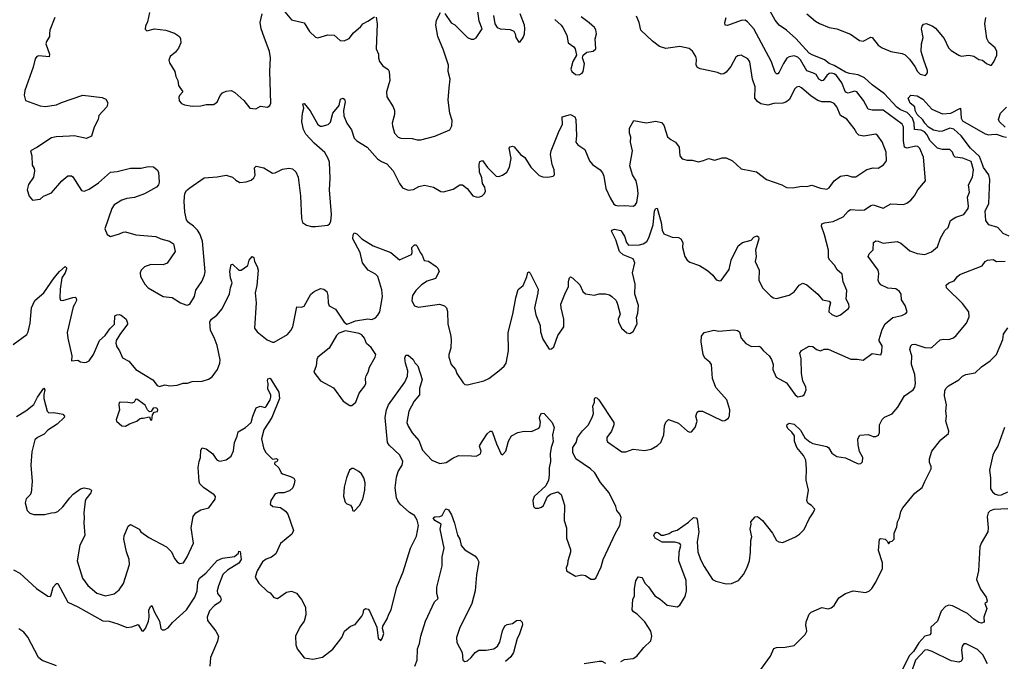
# Model space of a CAD drawing. Extents: x 2293878 to 2522763, y 823964 to 1006972.
# Tile 151 of 256: x 2347432 to 2355268, y 931825 to 936928. Entities that reach past the tile are written whole.
import ezdxf

# ---------------------------------------------------------------- set-up
doc = ezdxf.new("R2010")
doc.units = 0

msp = doc.modelspace()

# ---------------------------------------------------------------- linework, layer by layer
at = {"layer": '0CON20XD'}
for points in [[(2349486.7, 933426.7), (2349478.3, 933411.7), (2349461.7, 933408.3), (2349460, 933395), (2349494.1, 933364.1), (2349512, 933325), (2349523.3, 933315), (2349587.5, 933295), (2349615, 933280), (2349621.2, 933265), (2349616.7, 933235), (2349606, 933205), (2349578.3, 933181.7), (2349534.4, 933165.6), (2349494.4, 933165.6), (2349465, 933157.1), (2349430.8, 933105), (2349426.2, 933075), (2349446.2, 933056.2), (2349507.9, 933047.9), (2349548.3, 933018.3), (2349565.6, 932995), (2349612, 932865), (2349597.5, 932835), (2349508.7, 932761.3), (2349470.7, 932679.3), (2349436.4, 932653.6), (2349393.2, 932636.8), (2349364.5, 932615.5), (2349322.5, 932545), (2349306, 932495), (2349335.8, 932445.8), (2349405, 932380), (2349425, 932370), (2349455, 932331.2), (2349485, 932323.8), (2349554.3, 932375.7), (2349595, 932382), (2349635.8, 932365.8), (2349675, 932317.5), (2349708, 932255), (2349710, 932195), (2349695, 932143.3), (2349662, 932095), (2349626, 932025), (2349630, 931955), (2349640, 931925), (2349695, 931853.3), (2349765, 931842), (2349843, 931857), (2349925, 931921.2), (2349996, 932015), (2350015.9, 932064.1), (2350065, 932103.3), (2350102.7, 932117.3), (2350155, 932183.3), (2350165.8, 932204.2), (2350171.2, 932235), (2350185, 932243.8), (2350205, 932240), (2350216.2, 932225), (2350273.3, 932095), (2350285, 932010), (2350305, 931990), (2350317.5, 932005), (2350328.8, 932045), (2350320, 932085), (2350322.5, 932105), (2350357.9, 932162.1), (2350369.1, 932200.9), (2350388.1, 932235), (2350410.3, 932320.3), (2350433.5, 932415), (2350484, 932535), (2350542.9, 932725), (2350589.3, 932820.7), (2350605.6, 932905), (2350595, 932946.7), (2350575, 932984), (2350535, 933007.1), (2350461.4, 933075), (2350440.9, 933100.9), (2350432.1, 933125), (2350421.5, 933205), (2350429.7, 933290.3), (2350442.9, 933335), (2350475.6, 933385), (2350481.1, 933415), (2350456.4, 933465), (2350371.9, 933545), (2350359.6, 933565), (2350339.5, 933765), (2350350, 933825), (2350367.5, 933865), (2350496.2, 934043.8), (2350518.7, 934091.3), (2350520, 934135), (2350501.9, 934195), (2350497.5, 934235), (2350505, 934260), (2350525, 934260), (2350562.5, 934225), (2350577.7, 934197.7), (2350601.2, 934175), (2350635.8, 934065), (2350614, 933995), (2350614.2, 933945), (2350572.5, 933895), (2350529.4, 933815), (2350513.6, 933723.6), (2350523.1, 933695), (2350555, 933642), (2350609.9, 933579.9), (2350639.1, 933505), (2350713.3, 933425), (2350775, 933398.9), (2350825, 933407.1), (2350878.5, 933441.5), (2350925, 933461.9), (2351027.9, 933457.9), (2351065, 933457.1), (2351098.8, 933475), (2351104.2, 933495), (2351091.2, 933535), (2351093.3, 933545), (2351151.2, 933635), (2351176.1, 933656.1), (2351185.8, 933655.8), (2351195.7, 933645.7), (2351227.5, 933555), (2351265, 933472.5), (2351275, 933466.7), (2351300.8, 933495), (2351323.1, 933575), (2351345, 933618), (2351395.8, 933645.8), (2351445.8, 933655.8), (2351505, 933652), (2351562.3, 933677.7), (2351570.5, 933689.5), (2351576.4, 933726.4), (2351570, 933755), (2351572.5, 933775), (2351585, 933797.5), (2351605, 933796.7), (2351669.2, 933725), (2351685.7, 933685), (2351671.4, 933625), (2351677.5, 933572.5), (2351661.2, 933525), (2351653.8, 933475), (2351656, 933415), (2351645.9, 933364.1), (2351647.1, 933305), (2351639.2, 933265), (2351620.5, 933219.5), (2351526.2, 933135), (2351516.2, 933105), (2351520, 933055), (2351535, 933043.3), (2351561.7, 933041.7), (2351585, 933050), (2351600, 933065), (2351633.3, 933135), (2351655.9, 933154.1), (2351715, 933173.3), (2351742.3, 933152.3), (2351767, 933067), (2351764, 932945), (2351783.9, 932886.1), (2351784, 932805), (2351816.2, 932715), (2351816, 932694), (2351793.8, 932625), (2351792.5, 932595), (2351780.7, 932569.3), (2351783.3, 932545), (2351855, 932501.2), (2351907, 932513), (2351935.9, 932505.9), (2351977, 932477), (2352005, 932477.5), (2352017.5, 932485), (2352058.8, 932575), (2352075.7, 932635), (2352173.2, 932845), (2352206.9, 932905), (2352217.6, 932967.6), (2352208, 932995), (2352184, 933025), (2352175.6, 933055.6), (2352123.7, 933163.7), (2352055, 933247.1), (2352008.9, 933325), (2351975.3, 933355.3), (2351859.2, 933435), (2351834.5, 933484.5), (2351832.9, 933525), (2351860, 933565), (2351871.4, 933605), (2351911.9, 933658.1), (2351957.2, 933702.8), (2351989.2, 933765), (2351998, 933795), (2351992, 933855), (2352007.5, 933885), (2352007.5, 933915), (2352015, 933922.5), (2352025, 933920), (2352040, 933905), (2352161.2, 933725), (2352161.2, 933705), (2352142, 933655), (2352104, 933605), (2352103.6, 933583.6), (2352110, 933570), (2352225, 933491.2), (2352255, 933491.2), (2352315, 933510.8), (2352405, 933501.1), (2352456.8, 933513.2), (2352508.7, 933541.3), (2352534, 933565), (2352559.2, 933625), (2352562.7, 933697.3), (2352575, 933727.5), (2352595, 933747.5), (2352675, 933718), (2352746.7, 933655), (2352765, 933646.2), (2352779.5, 933650.5), (2352808, 933685), (2352823.8, 933735), (2352813.8, 933775), (2352823.9, 933806.1), (2352835, 933813.3), (2352865, 933813.3), (2353025, 933737.5), (2353045, 933738.8), (2353072.5, 933757.5), (2353080.8, 933779.2), (2353084.2, 933825), (2353060, 933905), (2352972.9, 934002.9), (2352944.5, 934074.5), (2352938, 934185), (2352924.2, 934204.2), (2352883.3, 934235), (2352871.2, 934265), (2352855.6, 934365), (2352859.1, 934410.9), (2352880.3, 934439.7), (2352925, 934450), (2352955, 934458.6), (2352995, 934450), (2353115, 934460.9), (2353145, 934457.1), (2353160, 934445), (2353172.5, 934395), (2353212, 934352), (2353255, 934328.6), (2353315, 934331.2), (2353326.1, 934326.1), (2353351.2, 934295), (2353396.7, 934255), (2353416.1, 934226.1), (2353428.8, 934185), (2353426.7, 934145), (2353452.5, 934085), (2353535, 934039.4), (2353603.4, 933943.4), (2353625, 933929.4), (2353662.5, 933935), (2353675, 933944), (2353691.4, 933985), (2353688.6, 934005), (2353665.6, 934055), (2353652.9, 934115), (2353651.7, 934231.7), (2353640, 934275), (2353653.9, 934296.1), (2353715, 934332.5), (2353745, 934327.5), (2353772.5, 934305), (2353805, 934293.8), (2353835, 934306.2), (2353865, 934308.6), (2354047, 934227), (2354097.6, 934227.6), (2354145, 934220), (2354215, 934272.5), (2354285, 934262.5), (2354293.8, 934286.2), (2354296.9, 934335), (2354272.7, 934372.7), (2354271.5, 934385), (2354296.9, 934465), (2354320.1, 934509.9), (2354381.6, 934558.4), (2354452.5, 934575), (2354485, 934591.2), (2354493.8, 934605), (2354477.5, 934655), (2354450.3, 934700.3), (2354446.4, 934745), (2354435, 934766.9), (2354405, 934786.2), (2354341.3, 934791.3), (2354285, 934820), (2354269.7, 934839.7), (2354264.4, 934855), (2354268.9, 934908.9), (2354263.1, 934935), (2354184, 935045), (2354191.2, 935065), (2354225, 935097.5), (2354226.2, 935155), (2354245, 935169.2), (2354265, 935167.5), (2354305, 935150.8), (2354415, 935162.9), (2354445, 935151.4), (2354495, 935108), (2354515, 935090.6), (2354575, 935068.5), (2354635, 935059.2), (2354689.7, 935080.3), (2354735, 935120), (2354759.8, 935190.2), (2354795, 935250), (2354821.2, 935275), (2354839.7, 935330.3), (2354882.1, 935357.9), (2354945, 935378.9), (2354980, 935425), (2354983.1, 935445), (2354974.4, 935515), (2354990, 935555), (2354981.9, 935615), (2355014.5, 935675), (2355023.6, 935735), (2355005, 935799.2), (2354937.2, 935827.2), (2354875.6, 935835.6), (2354865.6, 935845.6), (2354855.4, 935875.4), (2354835, 935894.3), (2354775, 935894.5), (2354735, 935906.5), (2354676.6, 935965), (2354650, 936015), (2354632.2, 936035), (2354605, 936050.4), (2354554.2, 936054.2), (2354550.7, 936105), (2354535.9, 936144.1), (2354495, 936188.7), (2354441.6, 936211.6), (2354411.8, 936231.8), (2354315, 936337.9), (2354215, 936410.8), (2354156.3, 936466.3), (2354105, 936490.4), (2354035, 936500.3), (2354005, 936510.7), (2353915, 936563), (2353875, 936579.3), (2353837.5, 936607.5), (2353737.5, 936647.5), (2353715, 936662.5), (2353608.3, 936778.3), (2353535, 936843.3), (2353475, 936884.3), (2353443.3, 936925), (2353375, 937049.4)], [(2348465.8, 936984.2), (2348449.3, 936910.7), (2348433, 936877), (2348431.7, 936851.7), (2348445, 936840), (2348505, 936854.3), (2348595, 936844.4), (2348665, 936820), (2348704.4, 936794.4), (2348712.9, 936775), (2348714.2, 936744.2), (2348697.3, 936702.7), (2348670.9, 936669.1), (2348628.8, 936635), (2348618, 936605), (2348624, 936585), (2348667.5, 936515), (2348676, 936475), (2348691.2, 936445), (2348696.2, 936405), (2348731.2, 936355), (2348703.3, 936325), (2348699.3, 936310.7), (2348702.3, 936282.3), (2348721.2, 936261.2), (2348745, 936251.2), (2348805, 936241.2), (2348875, 936244), (2348915, 936253.8), (2348975, 936253.3), (2349005, 936272.5), (2349028, 936325), (2349045, 936345.8), (2349075, 936360.6), (2349115, 936365.7), (2349145, 936349.4), (2349215.8, 936285), (2349263.3, 936225), (2349310.7, 936219.3), (2349349.3, 936240.7), (2349405, 936232.5), (2349422.5, 936245), (2349430, 936265), (2349423.3, 936515), (2349427.5, 936625), (2349419.2, 936675), (2349378.7, 936788.7), (2349354.4, 936854.4), (2349345.6, 936905), (2349360.8, 936975)], [(2349515, 937022.9), (2349595, 936925.8), (2349695, 936902), (2349737.5, 936835), (2349785, 936790), (2349805, 936784), (2349885, 936806.7), (2349933.6, 936803.6), (2349983.2, 936763.2), (2350015, 936760.8), (2350055, 936777.5), (2350087.9, 936822.1), (2350146.6, 936873.4), (2350164, 936896), (2350203.8, 936916.2), (2350255, 936950)], [(2350269.3, 936949.3), (2350278.1, 936895), (2350270, 936695), (2350287.5, 936655), (2350287.5, 936625), (2350296.7, 936595), (2350321.7, 936561.7), (2350365, 936532.5), (2350373.3, 936515), (2350377.5, 936445), (2350351.2, 936355), (2350354, 936315), (2350404.4, 936234.4), (2350415.6, 936205.6), (2350415.7, 936175), (2350397.5, 936105), (2350399.2, 936085), (2350413.8, 936025), (2350444.6, 935994.6), (2350466.7, 935986.7), (2350555, 935983.5), (2350595, 935973.1), (2350625, 935972.9), (2350735, 936000.8), (2350855, 936051.2), (2350870.8, 936085), (2350874.4, 936125), (2350856.5, 936185), (2350843, 936287), (2350850.5, 936385), (2350857.5, 936455), (2350843.1, 936515), (2350844.4, 936565), (2350805.5, 936685.5), (2350760, 936795), (2350744, 936885), (2350748.8, 936925), (2350780, 936985)], [(2350815, 936977.5), (2350865, 936903.3), (2350895, 936886.7), (2350995.9, 936785.9), (2351025, 936773.8), (2351046.1, 936773.9), (2351065, 936783.3), (2351112.5, 936855), (2351088.1, 936915), (2351076.2, 937015)], [(2351201.7, 936961.7), (2351214, 936895), (2351232.5, 936865), (2351255, 936856), (2351335, 936850.8), (2351365.7, 936835.7), (2351376.2, 936815), (2351380, 936785), (2351405, 936750), (2351415, 936752.5), (2351440, 936785), (2351450, 936815), (2351451.7, 936858.3), (2351450.8, 936885), (2351416.2, 936975)], [(2353695, 936975.7), (2353765, 936916), (2353797.3, 936897.3), (2353875, 936867.1), (2353934.5, 936854.5), (2354043, 936813), (2354115, 936762.5), (2354145, 936758), (2354205, 936790), (2354215, 936786), (2354265, 936725.5), (2354295, 936702.9), (2354364.1, 936674.1), (2354455, 936658.9), (2354477.7, 936647.7), (2354513.5, 936613.5), (2354556, 936556), (2354577.5, 936515), (2354598.8, 936495), (2354640, 936485), (2354657.1, 936505), (2354655.6, 936525), (2354626.9, 936606.9), (2354606.5, 936675), (2354609.5, 936735), (2354621.4, 936785), (2354608, 936855), (2354613.2, 936876.8), (2354625, 936892.5), (2354645, 936898), (2354695, 936879.4), (2354720.6, 936860.6), (2354789.6, 936779.6), (2354823, 936703), (2354845, 936681.9), (2354905, 936645.6), (2354925, 936638.6), (2354985, 936645.7), (2355025, 936638), (2355065, 936611.2), (2355095, 936606.7), (2355125, 936580), (2355155, 936566.7), (2355165, 936567.5), (2355185, 936592.5), (2355207.1, 936645), (2355209.2, 936675), (2355194, 936705), (2355145.4, 936745.4), (2355128.3, 936778.3), (2355112, 936895), (2355121.8, 936945)], [(2347712.7, 936945), (2347671.5, 936845), (2347668.5, 936815), (2347668.2, 936795), (2347644.5, 936755), (2347640.6, 936735), (2347668.8, 936655), (2347667.5, 936632.5), (2347585, 936640), (2347568.8, 936635), (2347555, 936616.7), (2347540.3, 936549.7), (2347472, 936365), (2347468.3, 936328.3), (2347477.5, 936285), (2347595, 936243.8), (2347635, 936237.5), (2347725, 936250), (2347765, 936270), (2347935, 936326.9), (2348088.3, 936308.3), (2348116.7, 936295), (2348133, 936267), (2348126.7, 936235), (2348061.2, 936165), (2348056.4, 936133.6), (2348026.1, 936073.9), (2348005, 936002.5), (2347965, 935982), (2347865, 936004), (2347828.3, 936001.7), (2347722.7, 935997.3), (2347685, 935987.1), (2347569.7, 935910.3), (2347517.5, 935885), (2347530, 935845), (2347530.7, 935770.7), (2347547.5, 935745), (2347550, 935725), (2347543.3, 935675), (2347501.7, 935618.3), (2347492.5, 935575), (2347506.7, 935525), (2347535, 935492.5), (2347595, 935500), (2347622.5, 935525), (2347685, 935550), (2347768.8, 935645), (2347815, 935686), (2347845, 935685.8), (2347855, 935678.8), (2347925, 935570), (2347945, 935563.8), (2347985, 935580.8), (2348059.1, 935630.9), (2348155, 935715.7), (2348208.3, 935721.7), (2348315, 935748), (2348397.7, 935747.7), (2348455, 935760), (2348497, 935757), (2348527.5, 935735), (2348536.1, 935716.1), (2348542.5, 935635), (2348537.5, 935615), (2348520, 935595), (2348425, 935543.3), (2348346.1, 935513.9), (2348285, 935506.7), (2348245, 935493.3), (2348185, 935456), (2348165.7, 935425), (2348110.8, 935265), (2348129.5, 935219.5), (2348154.1, 935204.1), (2348225.7, 935224.3), (2348255, 935239.2), (2348275, 935240), (2348356.4, 935216.4), (2348515, 935204.2), (2348555, 935186), (2348625, 935166.7), (2348655.8, 935145.8), (2348670, 935085), (2348605, 934992.5), (2348575, 934978.8), (2348475, 934981.4), (2348426.8, 934963.2), (2348398, 934935), (2348390.8, 934915), (2348392.5, 934885), (2348428.6, 934825), (2348453.8, 934795), (2348575, 934726.2), (2348645, 934717.5), (2348712.5, 934675), (2348755, 934658.8), (2348765, 934656.2), (2348786.2, 934665), (2348824.2, 934725), (2348834.4, 934775.6), (2348882, 934845), (2348904.1, 934895.9), (2348907.7, 934922.3), (2348886.6, 935166.6), (2348866, 935225), (2348846.2, 935255), (2348816.2, 935285), (2348775, 935313.8), (2348759.2, 935335), (2348747, 935397), (2348741.9, 935485), (2348745.7, 935545), (2348760.7, 935569.3), (2348785, 935590.8), (2348900.6, 935669.4), (2349005, 935678.6), (2349075, 935692.5), (2349125, 935674.4), (2349152.7, 935652.7), (2349185, 935634), (2349235, 935638.8), (2349275, 935651.2), (2349295, 935671.2), (2349305, 935692.5), (2349301.7, 935748.3), (2349315, 935763.8), (2349375, 935748.6), (2349445, 935706.2), (2349465, 935710), (2349525, 935739.2), (2349575, 935747.5), (2349602.7, 935742.7), (2349628.7, 935718.7), (2349647.1, 935675), (2349666.8, 935526.8), (2349676.1, 935346.1), (2349683.3, 935315), (2349715, 935293.8), (2349754.1, 935284.1), (2349785, 935282), (2349885, 935294.2), (2349897.1, 935302.9), (2349907.2, 935322.8), (2349912.4, 935377.6), (2349897.5, 935575), (2349901.8, 935665), (2349896.5, 935795), (2349886.7, 935825), (2349860.4, 935870.4), (2349776.1, 935946.1), (2349708.3, 936018.3), (2349689.6, 936055), (2349677.1, 936115), (2349682.9, 936185), (2349692.5, 936225), (2349685, 936257.5), (2349695, 936261.2), (2349745, 936202.5), (2349805.3, 936095.3), (2349825, 936080.6), (2349840, 936080), (2349885.8, 936094.2), (2349906.7, 936113.3), (2349923.1, 936185), (2349974.4, 936245), (2349984.7, 936295.3), (2350005, 936304.2), (2350017.1, 936295), (2350021.5, 936275), (2350007.8, 936205), (2350012, 936162), (2350035.8, 936105), (2350072.4, 936052.4), (2350094, 935985), (2350114.5, 935964.5), (2350197.5, 935915), (2350280.9, 935820.9), (2350310.3, 935800.3), (2350355, 935781.2), (2350405, 935726.7), (2350454, 935625), (2350479.5, 935589.5), (2350525, 935571.2), (2350565, 935578), (2350608.3, 935601.7), (2350655, 935612), (2350725, 935595.7), (2350785, 935561.4), (2350805, 935557.5), (2350881.1, 935578.9), (2350935, 935614), (2350955, 935614), (2350994, 935585), (2351037.7, 935527.7), (2351073.6, 935516.4), (2351095, 935518.8), (2351113.6, 935526.4), (2351132.5, 935545), (2351138.8, 935565), (2351133.3, 935595), (2351116.2, 935625), (2351110.5, 935670.5), (2351090.6, 935715), (2351088.6, 935775), (2351095, 935800), (2351115, 935806.7), (2351155, 935751.2), (2351225, 935682.5), (2351245, 935680), (2351275, 935690), (2351309.4, 935715), (2351330.6, 935755), (2351342.2, 935825), (2351327.5, 935905), (2351335, 935916), (2351355, 935921.2), (2351367, 935917), (2351418.8, 935855), (2351452, 935832), (2351498.6, 935755), (2351567.5, 935687.5), (2351595, 935678.1), (2351634.2, 935675.8), (2351677, 935683), (2351687, 935693), (2351684.3, 935735), (2351669.4, 935775), (2351655.6, 935855), (2351661.9, 935885), (2351726, 936045), (2351752, 936095), (2351750, 936155), (2351815, 936174), (2351850, 936155), (2351859.2, 936135), (2351864, 936005), (2351856.7, 935955), (2351875, 935932.5), (2351930, 935895), (2351968, 935805), (2351990, 935775), (2352052.4, 935732.4), (2352069.4, 935709.4), (2352082.1, 935682.1), (2352096.8, 935585), (2352130, 935510), (2352161.7, 935461.7), (2352175, 935451.4), (2352195, 935447.5), (2352245, 935450.5), (2352315.6, 935444.4), (2352333.1, 935456.9), (2352342.9, 935475), (2352353.3, 935545), (2352350, 935595), (2352337.5, 935645), (2352309.5, 935695), (2352288.1, 935765), (2352308, 935885), (2352294.2, 935954.2), (2352295.9, 935994.1), (2352286.2, 936025), (2352286.2, 936065), (2352320, 936125), (2352417, 936107), (2352495, 936120.8), (2352540.5, 936110.5), (2352558.8, 936088.8), (2352587, 935997), (2352613.8, 935973.8), (2352650, 935955), (2352679.2, 935915), (2352686.2, 935845), (2352705, 935822), (2352745, 935810), (2352785, 935811.2), (2352835, 935797.5), (2352875, 935806.7), (2352915, 935824.3), (2352965, 935811.4), (2353021.7, 935828.3), (2353055, 935828.1), (2353103.8, 935805), (2353175, 935742), (2353256.8, 935726.8), (2353295, 935716.9), (2353375, 935655.7), (2353497.5, 935615), (2353535, 935592), (2353585, 935590), (2353655, 935602.5), (2353695, 935600), (2353735, 935612), (2353805, 935589.2), (2353855, 935580), (2353875, 935591.2), (2353913.3, 935646.7), (2353965, 935683.3), (2354015, 935690.6), (2354055, 935678.6), (2354085, 935679.2), (2354173.4, 935736.6), (2354225, 935748.8), (2354265, 935748), (2354305.6, 935774.4), (2354331.2, 935805), (2354327.5, 935875), (2354296.6, 935956.6), (2354261.2, 936005), (2354245, 936018), (2354148.9, 936001.1), (2354110.6, 936010.6), (2354094.6, 936024.6), (2354073, 936063), (2354015, 936137.5), (2353965, 936166), (2353934.3, 936235), (2353915, 936260), (2353885, 936275.8), (2353815, 936274.3), (2353784.6, 936284.6), (2353729.7, 936319.7), (2353655, 936387.1), (2353635, 936396.7), (2353615, 936391.9), (2353597.1, 936375), (2353557.4, 936292.6), (2353528.8, 936271.2), (2353505, 936264.6), (2353435, 936261.8), (2353385, 936247.3), (2353329.8, 936259.8), (2353305, 936276), (2353282.9, 936305), (2353284.4, 936395), (2353264.4, 936455), (2353242.8, 936592.8), (2353226.4, 936616.4), (2353175, 936646), (2353148.3, 936641.7), (2353130.3, 936629.7), (2353090.5, 936555), (2353055, 936511.1), (2353035, 936497.3), (2353015, 936495.6), (2352985, 936508.1), (2352875, 936532.7), (2352846.5, 936536.5), (2352825, 936548.8), (2352815.6, 936565.6), (2352818.6, 936615), (2352814, 936635), (2352786.8, 936676.8), (2352759.7, 936699.7), (2352685, 936714.2), (2352575, 936700), (2352525, 936714.2), (2352467.1, 936757.1), (2352376.2, 936845), (2352361.2, 936905), (2352340, 936955)], [(2350620, 935075), (2350636.2, 935055), (2350652.3, 935012.3), (2350685, 935006.2), (2350747.5, 934965), (2350760.7, 934950.7), (2350770, 934925), (2350741.7, 934868.3), (2350675, 934849.2), (2350629.7, 934820.3), (2350584.2, 934775), (2350559.2, 934735), (2350554.2, 934695), (2350560, 934675), (2350575, 934652.5), (2350605, 934641.1), (2350774.4, 934664.4), (2350812.4, 934652.4), (2350829.2, 934635), (2350836.3, 934606.3), (2350840, 934505), (2350861.8, 934425), (2350865.5, 934384.5), (2350863.3, 934315), (2350848.1, 934265), (2350848.1, 934245), (2350865.8, 934185), (2350900, 934145), (2350912, 934115), (2350960.3, 934040.3), (2350975, 934026.7), (2350995, 934023.8), (2351125, 934055.8), (2351166.7, 934075), (2351246.2, 934135), (2351287.6, 934172.4), (2351302.5, 934195), (2351323.3, 934295), (2351319.8, 934440.2), (2351357.8, 934585), (2351380, 934715), (2351398.3, 934781.7), (2351438.8, 934815), (2351467.3, 934882.7), (2351475, 934917.5), (2351485, 934922.5), (2351495, 934912.5), (2351558, 934785), (2351556.9, 934755), (2351528.5, 934635), (2351539.7, 934579.7), (2351574.4, 934495), (2351575.8, 934445.8), (2351595, 934386.7), (2351647, 934307), (2351665, 934308.8), (2351683.3, 934325), (2351698.8, 934371.2), (2351714, 934415), (2351762, 934485), (2351762.9, 934545), (2351740, 934635), (2351738.6, 934665), (2351769.2, 934745), (2351800, 934805), (2351798.8, 934845), (2351806.4, 934873.6), (2351815, 934882.5), (2351835, 934873.3), (2351889.3, 934819.3), (2351913.3, 934765), (2351935, 934746.7), (2352005, 934736.7), (2352045, 934746.7), (2352095, 934746.7), (2352125, 934740), (2352145, 934726.7), (2352180, 934695), (2352190, 934665), (2352210, 934585), (2352196.2, 934545), (2352196.7, 934525), (2352221.2, 934475), (2352265, 934436.2), (2352288.3, 934431.7), (2352315, 934446.7), (2352345, 934510), (2352340.9, 934559.1), (2352351.4, 934595), (2352355.8, 934655), (2352327.5, 934745), (2352329.1, 934825), (2352310, 934915), (2352327.5, 934995), (2352313.3, 935026.7), (2352235, 935058.8), (2352205, 935084.4), (2352176.3, 935176.3), (2352142.5, 935245), (2352143.8, 935255), (2352165, 935262.5), (2352215, 935250), (2352245, 935206), (2352261.8, 935155), (2352276.2, 935135), (2352365, 935137.5), (2352395, 935146.1), (2352421.8, 935165), (2352438.4, 935191.6), (2352473.5, 935295), (2352485, 935407.5), (2352495, 935426.7), (2352505, 935427.5), (2352536.8, 935315), (2352545.5, 935255), (2352557.5, 935225), (2352625, 935197.8), (2352675, 935194.2), (2352693.8, 935185), (2352708.6, 935155), (2352708.1, 935115), (2352725.7, 935045), (2352744.2, 935015), (2352765, 934998.1), (2352842.4, 934972.4), (2352905, 934934), (2352948.8, 934895), (2352975, 934860), (2353005, 934850), (2353015, 934853.3), (2353078.2, 934941.8), (2353092.9, 935015), (2353150.9, 935129.1), (2353185, 935156), (2353254.5, 935175.5), (2353275, 935197.1), (2353297.8, 935207.8), (2353310.6, 935200.6), (2353315.5, 935185), (2353288.5, 935095), (2353292.2, 935045), (2353284.2, 935005), (2353315.7, 934935), (2353315.5, 934855), (2353342.5, 934795), (2353409.3, 934729.3), (2353430, 934715), (2353455, 934709.6), (2353555, 934735.6), (2353596.1, 934763.9), (2353635, 934817.5), (2353665, 934832.9), (2353695, 934818.6), (2353784.4, 934745), (2353820.9, 934700.9), (2353875, 934689.2), (2353884, 934675), (2353873.1, 934635), (2353872.5, 934605), (2353895, 934582), (2353933, 934567), (2353965, 934580), (2354028.3, 934631.7), (2354033.8, 934645), (2354030, 934665), (2354008, 934705), (2354015.8, 934775), (2353984.2, 934844.2), (2353976.2, 934905), (2353938, 934938), (2353916.1, 934976.1), (2353878, 935015), (2353869.2, 935035), (2353867.5, 935095), (2353837, 935217), (2353812.5, 935285), (2353816, 935304), (2353837, 935313), (2353905, 935323.3), (2353985, 935361.1), (2354025, 935405.8), (2354045, 935417.5), (2354115, 935411.9), (2354155, 935415.6), (2354205, 935449.2), (2354225, 935454.3), (2354305, 935430), (2354365, 935464.3), (2354465, 935457.5), (2354492.1, 935467.9), (2354525, 935492.5), (2354553.6, 935526.4), (2354578.8, 935575), (2354640.8, 935645), (2354625.5, 935834.5), (2354595, 935902.5), (2354579.1, 935919.1), (2354562.1, 935922.1), (2354495, 935905.8), (2354474.8, 935914.8), (2354465.9, 935965), (2354464.7, 936074.7), (2354455.7, 936095.7), (2354305, 936208.2), (2354215, 936208), (2354185, 936215.5), (2354147.3, 936285), (2354095, 936354.5), (2354075, 936358.2), (2354025, 936342.7), (2354005, 936351.9), (2353975.5, 936425.5), (2353931.4, 936485), (2353915, 936498.1), (2353895, 936503.8), (2353875, 936499), (2353855, 936483.4), (2353825, 936443.6), (2353815, 936441.5), (2353792, 936455), (2353771.1, 936491.1), (2353748.2, 936501.8), (2353695, 936520.6), (2353645, 936609.5), (2353625, 936629.5), (2353595, 936640.5), (2353556.2, 936633.8), (2353538.1, 936621.9), (2353509.5, 936580.5), (2353475, 936510), (2353465, 936498), (2353455, 936496.2), (2353445, 936506.7), (2353415, 936591.4), (2353275.6, 936855), (2353225, 936910.6), (2353205, 936923.3), (2353175, 936920.9), (2353065, 936881.1), (2353046.7, 936885), (2353044.5, 936905), (2353054.4, 936945.6)], [(2351690.7, 936930.7), (2351742.5, 936885), (2351755, 936866.2), (2351787.5, 936805), (2351796.7, 936745), (2351841.7, 936711.7), (2351853.3, 936695), (2351862.5, 936645), (2351834.1, 936595.9), (2351819.2, 936535), (2351826.2, 936515), (2351855, 936491.2), (2351885, 936488.8), (2351907.7, 936502.3), (2351916, 936515), (2351925.9, 936575.9), (2351910, 936625), (2351917.5, 936645), (2351945, 936670), (2351995, 936678.8), (2352016.7, 936695), (2352012, 936775), (2352021.2, 936815), (2352017, 936847), (2352006.2, 936865), (2351965, 936904), (2351900.2, 936950.2)], [(2355307.5, 935205), (2355257.6, 935227.6), (2355215, 935274.2), (2355143.8, 935295), (2355120.3, 935330.3), (2355114.6, 935405), (2355145.4, 935465), (2355152.4, 935657.6), (2355144.4, 935695), (2355101.9, 935751.9), (2355093.6, 935775), (2355069.6, 935839.6), (2354998.7, 935905), (2354925, 936004.6), (2354866.7, 936056.7), (2354835, 936064.2), (2354775, 936040), (2354755, 936037.8), (2354705, 936049.7), (2354665, 936073), (2354634, 936105), (2354620.5, 936130.5), (2354575, 936173.6), (2354558.9, 936205), (2354555.5, 936235.5), (2354518.8, 936265), (2354502.5, 936305), (2354523.6, 936326.4), (2354575, 936322.5), (2354618.8, 936295), (2354691.2, 936215), (2354775, 936178.6), (2354843.3, 936185), (2354920, 936225), (2354924, 936145), (2354934.1, 936124.1), (2355115, 936020), (2355145, 936012.2), (2355165, 936014.4), (2355205, 936017.1), (2355255, 935998), (2355285, 935994)], [(2355274.2, 936074.2), (2355228.8, 936115), (2355221.2, 936135), (2355236.7, 936185), (2355285, 936233.3)], [(2347380, 934345), (2347488, 934425), (2347498.6, 934445), (2347515.8, 934515), (2347526, 934635), (2347554, 934695), (2347625.4, 934754.6), (2347705.6, 934875), (2347750, 934925), (2347795, 934963.8), (2347803.8, 934955), (2347804, 934945), (2347794.3, 934915), (2347768.9, 934875), (2347754.2, 934785), (2347750.8, 934715), (2347758, 934698), (2347775, 934693.8), (2347855, 934718.9), (2347875, 934720), (2347882.5, 934712.5), (2347884.3, 934695), (2347867.3, 934662.7), (2347858.1, 934645), (2347811.1, 934438.9), (2347814.4, 934395), (2347846.2, 934255), (2347843.8, 934213.8), (2347895, 934218.8), (2347916, 934206), (2347945, 934200), (2347965, 934202.9), (2347985, 934215.8), (2348020, 934265), (2348067.8, 934375), (2348112, 934415), (2348150.9, 934469.1), (2348186.2, 934505), (2348188.8, 934571.2), (2348205, 934581.2), (2348225, 934583.8), (2348238.8, 934578.8), (2348278.8, 934545), (2348291.2, 934515), (2348290, 934505), (2348228.6, 934425), (2348199.4, 934375), (2348197.5, 934355), (2348206.1, 934326.1), (2348226.7, 934295), (2348249.4, 934239.4), (2348300.6, 934210.6), (2348356.6, 934146.6), (2348430.7, 934099.3), (2348492.3, 934062.3), (2348525, 934017.5), (2348545, 934010), (2348586.4, 934023.6), (2348626.4, 934016.4), (2348685, 934020), (2348733.6, 934036.4), (2348767, 934037), (2348805, 934049.2), (2348885, 934054), (2348935, 934068.8), (2348965, 934086.2), (2349005.7, 934145), (2349025.7, 934195), (2349028.3, 934221.7), (2349005, 934336.2), (2348980.2, 934400.2), (2348950, 934455), (2348946.7, 934525), (2348959.2, 934545), (2349000.9, 934579.1), (2349043, 934627), (2349103, 934747), (2349109.2, 934795), (2349122, 934835), (2349110.6, 934875), (2349105.8, 934925), (2349115, 934980), (2349125, 934982.5), (2349175, 934936.2), (2349195, 934936.2), (2349247.3, 934972.7), (2349259.2, 935015), (2349283.3, 935045), (2349295, 935037.5), (2349300.6, 935005), (2349322.2, 934965), (2349329.5, 934935), (2349319.5, 934815), (2349305.5, 934755.5), (2349313.5, 934675), (2349301.4, 934475), (2349322, 934445), (2349402.8, 934382.8), (2349445, 934362), (2349458.3, 934361.7), (2349562.5, 934425), (2349589.2, 934455), (2349605.5, 934484.5), (2349637, 934643), (2349675, 934642), (2349695, 934648.8), (2349750, 934745), (2349775, 934765.8), (2349825, 934791.2), (2349853.9, 934783.9), (2349876.1, 934766.1), (2349884, 934735), (2349885.8, 934675), (2349895, 934653.3), (2349944.2, 934624.2), (2350015, 934522.5), (2350035, 934507.5), (2350060, 934515), (2350105, 934532), (2350202.1, 934547.9), (2350235.8, 934544.2), (2350265, 934556.9), (2350283.4, 934576.6), (2350297.2, 934605), (2350319.5, 934725), (2350315, 934780), (2350283.6, 934885), (2350264.4, 934905), (2350205, 934936.7), (2350160.3, 934995), (2350140.9, 935075), (2350083.5, 935185), (2350085, 935217.5), (2350095, 935232.5), (2350115, 935223.8), (2350154.5, 935184.5), (2350245, 935128.6), (2350385, 935075.8), (2350455, 935016.7), (2350549.7, 935060.3), (2350556.2, 935075), (2350554.2, 935115), (2350575, 935136.2), (2350585, 935136.7), (2350595, 935126.7), (2350620, 935075)], [(2352215, 931822.5), (2352245, 931840), (2352313.9, 931846.1), (2352343.9, 931866.1), (2352398.8, 931935), (2352455, 931987.5), (2352464, 932025), (2352455.6, 932065.6), (2352408.3, 932138.3), (2352345, 932198.8), (2352317.3, 932217.3), (2352306.2, 932235), (2352312.9, 932315), (2352324, 932345), (2352324, 932405), (2352336.2, 932465), (2352355, 932497.5), (2352385, 932490), (2352406.7, 932445), (2352436.1, 932416.1), (2352486.7, 932345), (2352529.1, 932319.1), (2352585, 932270), (2352665, 932258.8), (2352685, 932271.2), (2352728.9, 932341.1), (2352739.4, 932385), (2352736.1, 932466.1), (2352678.6, 932625), (2352680, 932695), (2352693.3, 932745), (2352690, 932755), (2352685, 932762.5), (2352645, 932771.2), (2352545, 932771.2), (2352490, 932805), (2352480, 932825), (2352487, 932843), (2352498.3, 932851.7), (2352515, 932847.5), (2352537, 932827), (2352557, 932827), (2352599.5, 932840.5), (2352625, 932856.2), (2352665, 932868.8), (2352755, 932931.2), (2352795, 932968.8), (2352815, 932966.7), (2352824.1, 932954.1), (2352837.1, 932855), (2352824.5, 932775.5), (2352828.2, 932695), (2352850.6, 932635), (2352879.8, 932579.8), (2352946.6, 932476.6), (2352972, 932462), (2353055, 932441.1), (2353097, 932443), (2353152.3, 932467.7), (2353191.2, 932515), (2353220, 932565), (2353240.6, 932625), (2353247.9, 932692.1), (2353250.6, 932785), (2353257.5, 932815), (2353246, 932875), (2353253.3, 932915), (2353250, 932935), (2353285, 932972.5), (2353305, 932976.7), (2353343.8, 932945), (2353422, 932845), (2353455, 932786.7), (2353474.4, 932774.4), (2353505, 932770.8), (2353605, 932814.4), (2353637.5, 932835), (2353675, 932872.5), (2353715, 932958), (2353748, 933005), (2353760, 933035), (2353733.9, 933063.9), (2353705, 933083.3), (2353695.8, 933105), (2353709.4, 933185), (2353690.4, 933265), (2353693.1, 933355), (2353687.7, 933425), (2353670.5, 933460.5), (2353615.6, 933525), (2353598.5, 933575), (2353598.8, 933618.8), (2353577.8, 933647.8), (2353545, 933676.7), (2353538, 933695), (2353540.8, 933709.2), (2353555, 933720), (2353595, 933710), (2353645, 933662.9), (2353681.6, 933601.6), (2353720.2, 933570.2), (2353745, 933556.7), (2353855, 933534.2), (2353867.5, 933525), (2353895, 933479.2), (2353935, 933454.4), (2354005, 933441.9), (2354105, 933395.6), (2354125, 933399.2), (2354139.1, 933410.9), (2354142.5, 933445), (2354114.5, 933494.5), (2354104, 933546), (2354103.3, 933595), (2354117, 933623), (2354185, 933628.6), (2354225, 933612), (2354245, 933612), (2354265.7, 933624.3), (2354274, 933645), (2354275.8, 933705), (2354295, 933747.5), (2354315, 933767.5), (2354375, 933793.8), (2354421.4, 933845), (2354472.5, 933935), (2354541.2, 933985), (2354555.8, 934005), (2354561.4, 934035), (2354556.7, 934105), (2354529.4, 934185), (2354530.6, 934255), (2354517.1, 934305), (2354523.8, 934335), (2354535.7, 934344.3), (2354555, 934347.5), (2354635, 934320), (2354683, 934317), (2354695, 934322), (2354757.6, 934382.4), (2354785, 934388.2), (2354825, 934385.4), (2354862.6, 934397.4), (2354885, 934415.7), (2354968.1, 934515), (2354989.2, 934565), (2354985.7, 934604.3), (2354935, 934671.4), (2354808.8, 934795), (2354803.9, 934816.1), (2354825, 934833.8), (2354870, 934850), (2354895, 934886.2), (2354915, 934902.5), (2355090.5, 934969.5), (2355115.8, 935004.2), (2355135, 935016), (2355179.3, 935019.3), (2355205, 935003.8), (2355275, 935007.5)], [(2353329.8, 931760.2), (2353406, 931865), (2353435, 931925.8), (2353455, 931935.8), (2353525, 931938), (2353595, 931951.2), (2353682.4, 932037.6), (2353695.8, 932065), (2353694.2, 932085), (2353688.8, 932108.8), (2353691.7, 932138.3), (2353715, 932200), (2353730, 932215), (2353815, 932253.3), (2353865, 932243.3), (2353890.7, 932249.3), (2353915, 932268.8), (2353950.5, 932329.5), (2354005, 932363.8), (2354065.8, 932384.2), (2354165, 932372.9), (2354194, 932385), (2354212.5, 932405), (2354244.3, 932455), (2354297.8, 932562.2), (2354298.5, 932608.5), (2354265.5, 932705), (2354274.2, 932795), (2354285, 932801.4), (2354320, 932795), (2354338.3, 932778.3), (2354345, 932760), (2354361.7, 932778.3), (2354375, 932780), (2354390, 932795), (2354392, 932845), (2354413.3, 932895), (2354418, 932935), (2354433.8, 932965), (2354444, 933015), (2354459.2, 933045), (2354555, 933162), (2354612.9, 933207.1), (2354636.3, 933253.7), (2354686.2, 933355), (2354686.7, 933375), (2354673.3, 933405), (2354671.2, 933435), (2354691.4, 933495), (2354763.4, 933586.6), (2354824.2, 933635.8), (2354826, 933655), (2354802.9, 933735), (2354808.6, 933775), (2354803.3, 933815), (2354807.5, 933865), (2354791.2, 933935), (2354793.8, 933976.2), (2354801.4, 933995), (2354823.4, 934016.6), (2354905, 934064.2), (2354935, 934092.9), (2354962.5, 934105), (2355035, 934120), (2355085, 934167.8), (2355154.6, 934215.4), (2355205, 934263.8), (2355255.5, 934384.5), (2355262.3, 934427.7), (2355295, 934477.5)], [(2350059.3, 933859.3), (2350075, 933860), (2350106.2, 933885), (2350133.9, 933956.1), (2350180, 934015), (2350186.7, 934035), (2350183.8, 934075), (2350190, 934095), (2350205.9, 934124.1), (2350216.1, 934163.9), (2350261.2, 934245), (2350266.2, 934265), (2350230.3, 934320.3), (2350193.2, 934353.2), (2350176.2, 934395), (2350155, 934421.2), (2350135, 934431.2), (2350025, 934452.5), (2349972.5, 934435), (2349954.3, 934415.7), (2349894.6, 934315.4), (2349806, 934245), (2349797.1, 934225), (2349792, 934175), (2349772, 934125), (2349825, 934056.2), (2349929.7, 933999.7), (2350006.7, 933895), (2350059.3, 933859.3)], [(2347407.9, 933772.1), (2347482.4, 933817.6), (2347545, 933867.5), (2347575, 933926), (2347625, 933997.5), (2347632.5, 933985), (2347624, 933946), (2347625.6, 933915), (2347651.2, 933815), (2347665, 933801.2), (2347705, 933802.5), (2347775, 933791.2), (2347788, 933775), (2347785, 933763.3), (2347730.2, 933709.8), (2347655, 933662), (2347627.9, 933632.1), (2347573.3, 933605), (2347552.5, 933585), (2347528.3, 933491.7), (2347522.2, 933385), (2347530.8, 933255), (2347523.8, 933165), (2347514.1, 933145.9), (2347485, 933116.7), (2347476.1, 933086.1), (2347491.2, 933025), (2347513.4, 933003.4), (2347545, 932991.4), (2347628.8, 932991.2), (2347685, 933006.7), (2347715, 933007.5), (2347735, 933017.1), (2347775, 933054.3), (2347831.1, 933125), (2347857.5, 933155), (2347915, 933197.5), (2347946.1, 933203.9), (2347985.8, 933195.8), (2348002.5, 933185), (2347998.8, 933165), (2347957.5, 933115), (2347952.2, 933097.8), (2347942.2, 933005), (2347946.7, 932965), (2347941.9, 932925), (2347951.2, 932825), (2347911.7, 932748.3), (2347890.9, 932625), (2347932.2, 932485), (2347975, 932426.9), (2348045, 932366.9), (2348115, 932345.4), (2348185, 932361.1), (2348225, 932392), (2348257.4, 932442.6), (2348306.7, 932595), (2348304.4, 932635), (2348283.3, 932695), (2348260, 932795), (2348265, 932822.5), (2348295, 932900), (2348315, 932912.5), (2348382.5, 932875), (2348397.5, 932855), (2348459.5, 932809.5), (2348600, 932735), (2348641.2, 932695), (2348665, 932643.3), (2348685, 932616.7), (2348705, 932603.3), (2348735, 932607.5), (2348765.7, 932655), (2348815.7, 932765), (2348798.1, 932885), (2348813, 932977), (2348834.1, 933005.9), (2348875, 933030), (2348937.5, 933045), (2348988.8, 933115), (2348990, 933135), (2348979.5, 933149.5), (2348895, 933206.7), (2348867.1, 933237.1), (2348860, 933255), (2348852.2, 933365), (2348859.4, 933415), (2348871.4, 933445), (2348872.9, 933505), (2348885, 933523.3), (2348915, 933513.8), (2348970, 933475), (2348991.2, 933441.2), (2349005, 933423.8), (2349025, 933417.5), (2349075, 933427.5), (2349114, 933455), (2349135, 933500), (2349140.8, 933565), (2349163.8, 933615), (2349171.2, 933648.8), (2349228.8, 933685), (2349274, 933725), (2349286.8, 933773.2), (2349315, 933840), (2349345, 933853.8), (2349385, 933843.3), (2349395, 933852.5), (2349425, 933903.8), (2349430.5, 933925), (2349430.6, 933945), (2349407.9, 933987.9), (2349410, 934035), (2349404.2, 934055.8), (2349408, 934072), (2349425, 934075.8), (2349493.5, 933965), (2349500, 933915), (2349439.3, 933765), (2349374.5, 933665), (2349357.9, 933595), (2349372.3, 933522.3), (2349388.7, 933488.7), (2349445, 933432.5), (2349475, 933436.7), (2349486.7, 933426.7)], [(2348275, 933694), (2348305, 933714), (2348365.7, 933734.3), (2348385, 933753.3), (2348400.7, 933759.3), (2348415, 933757.5), (2348465, 933770), (2348472.5, 933745), (2348485, 933742.5), (2348490, 933785), (2348502.5, 933807.5), (2348529.3, 933810.7), (2348532.5, 933825), (2348527.5, 933835), (2348515, 933840), (2348495, 933837.5), (2348478.3, 933811.7), (2348465, 933810), (2348450, 933825), (2348431.2, 933861.2), (2348365, 933910), (2348355, 933907.5), (2348342.5, 933885), (2348325, 933876.7), (2348293.6, 933883.6), (2348235, 933886.7), (2348225, 933882.5), (2348220, 933865), (2348226, 933825), (2348201.2, 933745), (2348203.8, 933735), (2348245, 933698.8), (2348275, 933694)], [(2355269.3, 933685), (2355216.7, 933535), (2355191.5, 933498.5), (2355176.6, 933463.4), (2355149.5, 933345), (2355158.8, 933285), (2355157.4, 933197.4), (2355172.6, 933172.6), (2355195, 933154.4), (2355225, 933146.4), (2355245, 933149.5), (2355295, 933173.1)], [(2350095, 933020), (2350135.8, 933064.2), (2350163.3, 933115), (2350178.6, 933185), (2350182, 933245), (2350171.2, 933285), (2350153.3, 933315), (2350130, 933335), (2350087.7, 933357.7), (2350075, 933358.8), (2350056.7, 933345), (2350033.8, 933285), (2350015, 933210), (2350008.3, 933138.3), (2350021.7, 933091.7), (2350035, 933077.5), (2350065, 933067.5), (2350077.5, 933045), (2350080, 933025), (2350095, 933020)], [(2350575.6, 931785), (2350594.4, 931835), (2350597.1, 931925), (2350614.4, 931965.6), (2350623.5, 932025), (2350662.2, 932145), (2350733.5, 932296.5), (2350762.5, 932325), (2350752, 932365), (2350751.9, 932415), (2350795.6, 932585), (2350794.4, 932655), (2350810, 932725), (2350777.5, 932875), (2350787.5, 932915), (2350735, 932944), (2350723.8, 932965), (2350736.2, 932973.8), (2350775, 932975.8), (2350795, 932983.8), (2350814.5, 933025.5), (2350825, 933036.7), (2350845, 933030), (2350868.6, 932988.6), (2350893.3, 932923.3), (2350917.2, 932827.2), (2350936.2, 932795), (2350944.6, 932744.6), (2350975, 932710), (2351055, 932663.3), (2351073.6, 932643.6), (2351086, 932615), (2351067, 932513), (2351056.2, 932385), (2351031.5, 932285), (2350932.9, 932085), (2350908.1, 932015), (2350911.1, 931975), (2350952.9, 931895), (2350960, 931835), (2350975, 931822.5), (2350995, 931828), (2351025, 931854.3), (2351055.7, 931895), (2351085, 931913.3), (2351145, 931912.2), (2351205, 931922.9), (2351234, 931945), (2351253.2, 931976.8), (2351275, 932067.5), (2351294.2, 932105.8), (2351312.7, 932117.3), (2351353.9, 932126.1), (2351385, 932150), (2351415, 932152.5), (2351430, 932135), (2351433.3, 932115), (2351407.1, 932035), (2351391.4, 932005), (2351362.5, 931895), (2351340.9, 931859.1), (2351297.4, 931822.6)], [(2355297, 933037), (2355185, 933031.5), (2355155, 933020.8), (2355139.2, 933005), (2355130.9, 932975), (2355140.4, 932885), (2355136.8, 932855), (2355083.3, 932765), (2355074.1, 932734.1), (2355061.8, 932545), (2355047.8, 932475), (2355077.6, 932397.6), (2355122.9, 932335), (2355132.5, 932305), (2355130, 932295), (2355112.5, 932285), (2355127.5, 932245), (2355104.1, 932175.9), (2355106.7, 932135), (2355085, 932128.6), (2355065, 932133.5), (2355025, 932159.6), (2354975.8, 932205.8), (2354855, 932265.6), (2354825, 932271.9), (2354798.8, 932261.2), (2354765, 932224.4), (2354737.1, 932145), (2354682.6, 932097.4), (2354682.7, 932045), (2354675.8, 932035), (2354666.1, 932033.9), (2354635, 932024.7), (2354588.8, 931971.2), (2354545, 931903), (2354511.5, 931868.5), (2354455.5, 931755)], [(2347382.2, 932552.2), (2347434.6, 932524.6), (2347565, 932404.2), (2347655, 932342.5), (2347675, 932340), (2347680, 932345), (2347697.5, 932415), (2347725, 932442.5), (2347735, 932442.5), (2347816.7, 932295), (2347895, 932258.1), (2348095, 932145.8), (2348145, 932143.1), (2348213.4, 932123.4), (2348285, 932092.9), (2348325, 932098.1), (2348375, 932116.7), (2348405, 932067.5), (2348415, 932063.8), (2348433.8, 932085), (2348456.5, 932145), (2348462.2, 932175), (2348460, 932235), (2348475, 932263.3), (2348485, 932267.5), (2348504.4, 932215), (2348543.6, 932145), (2348556.1, 932086.1), (2348565, 932073.8), (2348585, 932073.8), (2348615, 932092), (2348647.8, 932132.2), (2348760.9, 932235), (2348826.2, 932335), (2348845.9, 932384.1), (2348850.5, 932455), (2348862.9, 932485), (2348914.3, 932525), (2349005, 932625.7), (2349045, 932644.2), (2349143, 932657), (2349172.5, 932685), (2349175, 932700), (2349187, 932697), (2349195, 932633.3), (2349175, 932604.4), (2349085, 932550.9), (2349049.6, 932515), (2349013.1, 932425), (2349004.5, 932385), (2349007.5, 932365), (2349029.4, 932335), (2349035, 932312.5), (2349025, 932294), (2348981.9, 932268.1), (2348943.6, 932226.4), (2348925.4, 932175), (2348928.1, 932148.1), (2348993.6, 932063.6), (2349013.1, 932025), (2349007.5, 931985), (2348950.5, 931855), (2348945.9, 931785.9)], [(2347725, 931787.4), (2347611.7, 931831.7), (2347581.2, 931855), (2347497, 932017), (2347465, 932056.7), (2347425, 932081.8)], [(2355133.9, 931805), (2355096, 931876), (2355055, 931918.6), (2354965, 931963.8), (2354945, 931963.3), (2354931.2, 931945), (2354928, 931915), (2354935.5, 931844.5), (2354925, 931826), (2354905, 931817.5), (2354845, 931827.3), (2354695, 931902.9), (2354655, 931915.4), (2354635, 931913.5), (2354562.2, 931835), (2354527.2, 931732.8)], [(2351925, 931806.9), (2352045, 931827.1), (2352065, 931825.7), (2352095, 931810.8)]]:
    msp.add_lwpolyline(points, dxfattribs=at)

doc.saveas('drawing.dxf')
